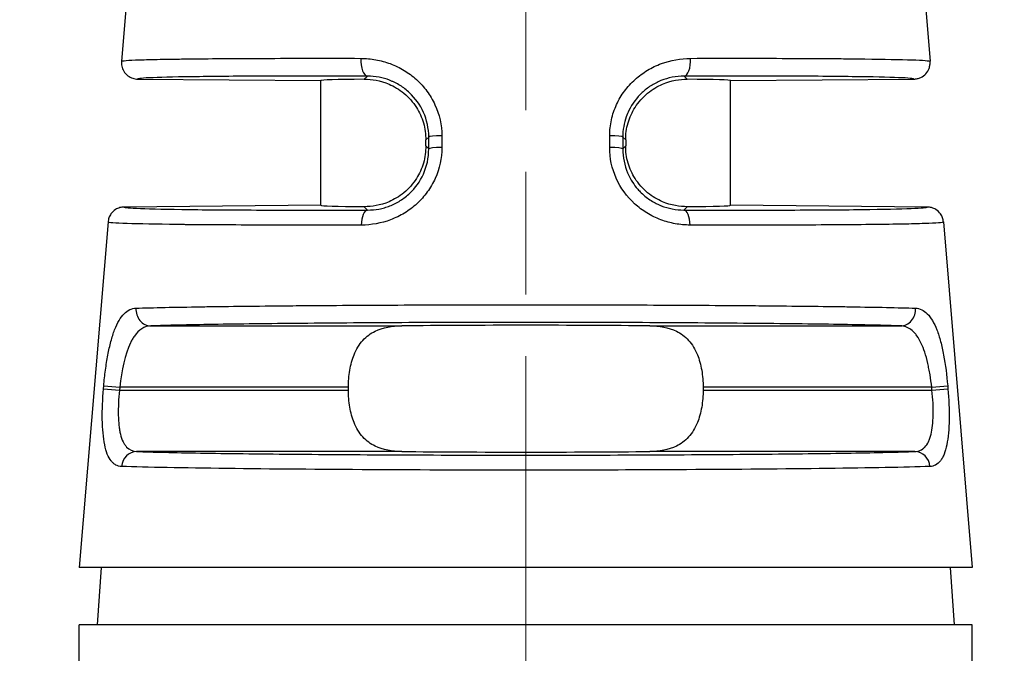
# Model space of a CAD drawing. Header units: inches. Extents: x 0 to 5766, y -2164 to 1330.
# Tile 112 of 210: x 3918.57 to 3930.59, y 371.87 to 379.6. Entities that reach past the tile are written whole.
import ezdxf

# ---------------------------------------------------------------- set-up
doc = ezdxf.new("R2010")
doc.units = ezdxf.units.IN
doc.header["$MEASUREMENT"] = 0
doc.linetypes.add('AM_ISO08W050x2', pattern=[9, 6, -0.75, 1.5, -0.75])
doc.linetypes.add('CENTER', pattern=[2, 1.25, -0.25, 0.25, -0.25])
for name, color, linetype, lineweight in [('AM_5', 3, 'Continuous', 15), ('AM_7', 4, 'CENTER', 15), ('可見 (ISO)', 7, 'Continuous', 25), ('窄部可見 (ISO)', 7, 'Continuous', 25)]:
    doc.layers.add(name, color=color, linetype=linetype, lineweight=lineweight)
doc.layers.add('中繼線', color=7, linetype='Continuous')
doc.styles.add('尺寸標註', font='romans.shx', dxfattribs={"bigfont": 'CHINESET.SHX'})
doc.dimstyles.new('複本(2) CNS2-1$0', dxfattribs={"dimtxt": 2.75, "dimasz": 2.2, "dimexe": 1, "dimexo": 1, "dimgap": 1, "dimtad": 1, "dimtoh": 1, "dimdsep": 46, "dimtxsty": '尺寸標註', "dimcen": 0, "dimclrd": 2, "dimclre": 2, "dimclrt": 3, "dimadec": 0, "dimazin": 2, "dimtp": 0.1, "dimtm": 0.1, "dimtfac": 0.71, "dimtmove": 0, "dimatfit": 0, "dimfxl": 0, "dimlwd": 13, "dimlwe": 13, "dimarcsym": 0})

# ---------------------------------------------------------------- blocks, each defined once
blk = doc.blocks.new('*D357')
at = {"layer": 'AM_5', "color": 2, "lineweight": 13}
for p, q in [((3943.017, 389.537), (3943.017, 391.737)), ((3943.017, 391.737), (3963.529, 391.737)), ((3929.571, 387.337), (3944.017, 387.337)), ((3943.017, 368.526), (3943.017, 387.337)), ((3897.282, 368.526), (3944.017, 368.526)), ((3943.017, 366.326), (3943.017, 364.126))]:
    blk.add_line(p, q, dxfattribs=at)
at = {"layer": 'AM_5', "color": 2}
for points in [[(3942.65, 389.537), (3943.383, 389.537), (3943.017, 387.337)], [(3942.65, 366.326), (3943.383, 366.326), (3943.017, 368.526)]]:
    blk.add_solid(points, dxfattribs=at)
at = {"layer": 'Defpoints', "color": 0}
for p in [(3928.571, 387.337), (3943.017, 387.337), (3896.282, 368.526)]:
    blk.add_point(p, dxfattribs=at)
at = {"layer": 'AM_5', "color": 3, "insert": (3953.773, 394.112), "char_height": 2.75, "attachment_point": 5, "style": '尺寸標註'}
blk.add_mtext('18.8 REF.', dxfattribs=at)
blk = doc.blocks.new('90度接頭-正視')
at = {"layer": '可見 (ISO)'}
for p, q in [((17.3, 27.16), (16.964, 23.118)), ((26.5, 27.16), (26.836, 23.118)), ((17.162, 22.901), (19.4, 22.882)), ((19.4, 21.36), (19.4, 22.882)), ((24.4, 22.882), (26.638, 22.901)), ((24.4, 21.36), (24.4, 22.882)), ((20.68, 22.084), (20.68, 22.158)), ((23.12, 22.158), (23.12, 22.084)), ((19.4, 21.36), (16.998, 21.339)), ((26.802, 21.339), (24.4, 21.36)), ((16.801, 21.156), (16.45, 16.94)), ((26.999, 21.156), (27.35, 16.94)), ((19.735, 19.104), (19.735, 19.138)), ((24.065, 19.138), (24.065, 19.104)), ((27.35, 16.94), (16.45, 16.94)), ((16.718, 16.94), (16.669, 16.24)), ((27.082, 16.94), (27.131, 16.24)), ((27.35, 16.24), (16.45, 16.24)), ((16.45, 15.54), (16.45, 16.24)), ((27.35, 15.54), (27.35, 16.24))]:
    blk.add_line(p, q, dxfattribs=at)
for centre, major_axis, ratio, start_param, end_param in [((21.9, 22.86), (-2.5, 0.022), 0.013962, 5.621312, 6.283322), ((21.9, 22.86), (2.5, 0.022), 0.013962, 6.283049, 6.945058), ((21.9, 21.382), (-2.5, -0.022), 0.013962, 6.283049, 6.945058), ((21.9, 21.382), (2.5, -0.022), 0.013962, 5.621312, 6.283322), ((21.9, 19.86), (-2.5, 0), 0.013964, 4.061939, 5.362839), ((21.9, 18.382), (2.5, 0), 0.013964, 4.061939, 5.362839)]:
    blk.add_ellipse(centre, major_axis=major_axis, ratio=ratio, start_param=start_param, end_param=end_param, dxfattribs=at)
for points, knots in [([(16.964, 23.118), (16.962, 23.098), (16.964, 23.078), (16.973, 23.038), (16.981, 23.017), (17.005, 22.976), (17.023, 22.957), (17.061, 22.928), (17.081, 22.918), (17.121, 22.905), (17.141, 22.901), (17.162, 22.901)], [-0.03297961, -0.03297961, -0.03297961, -0.03297961, -0.02701652, -0.02701652, -0.02053765, -0.02053765, -0.01267881, -0.01267881, -0.00607455, -0.00607455, -0.00000007, -0.00000007, -0.00000007, -0.00000007]), ([(26.638, 22.901), (26.652, 22.901), (26.667, 22.903), (26.695, 22.909), (26.709, 22.914), (26.746, 22.932), (26.767, 22.947), (26.802, 22.985), (26.815, 23.008), (26.829, 23.046), (26.833, 23.061), (26.836, 23.083), (26.836, 23.09), (26.837, 23.108), (26.836, 23.117), (26.836, 23.118)], [-0.003142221, -0.003142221, -0.003142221, -0.003142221, -0.002754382, -0.002754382, -0.002338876, -0.002338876, -0.001631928, -0.001631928, -0.00092496, -0.00092496, -0.000509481, -0.000509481, -0.000311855, -0.000311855, -0.000000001, -0.000000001, -0.000000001, -0.000000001]), ([(19.928, 22.899), (20.02, 22.9), (20.123, 22.885), (20.29, 22.813), (20.354, 22.776), (20.471, 22.679), (20.525, 22.618), (20.6, 22.499), (20.631, 22.435), (20.671, 22.297), (20.68, 22.225), (20.68, 22.158)], [0.163151, 0.163151, 0.163151, 0.163151, 0.2094664, 0.2094664, 0.2339826, 0.2339826, 0.2584987, 0.2584987, 0.2786952, 0.2786952, 0.2988917, 0.2988917, 0.2988917, 0.2988917]), ([(23.12, 22.158), (23.12, 22.225), (23.129, 22.297), (23.169, 22.435), (23.2, 22.499), (23.275, 22.618), (23.329, 22.679), (23.446, 22.776), (23.51, 22.813), (23.677, 22.885), (23.78, 22.9), (23.872, 22.899)], [0.2987944, 0.2987944, 0.2987944, 0.2987944, 0.3189909, 0.3189909, 0.3391874, 0.3391874, 0.3637035, 0.3637035, 0.3882197, 0.3882197, 0.4345351, 0.4345351, 0.4345351, 0.4345351]), ([(20.68, 22.084), (20.68, 22.017), (20.671, 21.944), (20.631, 21.807), (20.6, 21.743), (20.525, 21.623), (20.471, 21.562), (20.354, 21.465), (20.29, 21.429), (20.123, 21.357), (20.02, 21.342), (19.928, 21.343)], [0.2987944, 0.2987944, 0.2987944, 0.2987944, 0.3189909, 0.3189909, 0.3391874, 0.3391874, 0.3637035, 0.3637035, 0.3882197, 0.3882197, 0.4345351, 0.4345351, 0.4345351, 0.4345351]), ([(23.872, 21.343), (23.78, 21.342), (23.677, 21.357), (23.51, 21.429), (23.446, 21.465), (23.329, 21.562), (23.275, 21.623), (23.2, 21.743), (23.169, 21.807), (23.129, 21.944), (23.12, 22.017), (23.12, 22.084)], [0.163151, 0.163151, 0.163151, 0.163151, 0.2094664, 0.2094664, 0.2339826, 0.2339826, 0.2584987, 0.2584987, 0.2786952, 0.2786952, 0.2988917, 0.2988917, 0.2988917, 0.2988917]), ([(16.998, 21.339), (16.98, 21.339), (16.962, 21.336), (16.926, 21.326), (16.909, 21.318), (16.87, 21.293), (16.851, 21.275), (16.826, 21.239), (16.817, 21.222), (16.806, 21.189), (16.802, 21.172), (16.801, 21.156)], [-0.02964123, -0.02964123, -0.02964123, -0.02964123, -0.02421649, -0.02421649, -0.01841793, -0.01841793, -0.01056708, -0.01056708, -0.00511213, -0.00511213, 0, 0, 0, 0]), ([(26.999, 21.156), (26.998, 21.172), (26.994, 21.189), (26.983, 21.222), (26.974, 21.239), (26.949, 21.275), (26.93, 21.293), (26.891, 21.318), (26.874, 21.326), (26.838, 21.336), (26.82, 21.339), (26.802, 21.339)], [-0.02964122, -0.02964122, -0.02964122, -0.02964122, -0.02452911, -0.02452911, -0.01907418, -0.01907418, -0.01122335, -0.01122335, -0.00542481, -0.00542481, -0.00000008, -0.00000008, -0.00000008, -0.00000008]), ([(19.735, 19.138), (19.735, 19.205), (19.74, 19.278), (19.764, 19.415), (19.782, 19.48), (19.831, 19.6), (19.867, 19.661), (19.956, 19.76), (20.008, 19.797), (20.159, 19.87), (20.268, 19.887), (20.386, 19.888)], [0.8964116, 0.8964116, 0.8964116, 0.8964116, 0.9166207, 0.9166207, 0.9368297, 0.9368297, 0.9614483, 0.9614483, 0.9860668, 0.9860668, 1.0317726, 1.0317726, 1.0317726, 1.0317726]), ([(23.414, 19.888), (23.532, 19.887), (23.641, 19.87), (23.792, 19.797), (23.844, 19.76), (23.933, 19.661), (23.969, 19.6), (24.018, 19.48), (24.036, 19.415), (24.06, 19.278), (24.065, 19.205), (24.065, 19.138)], [0.1634429, 0.1634429, 0.1634429, 0.1634429, 0.2091487, 0.2091487, 0.2337672, 0.2337672, 0.2583858, 0.2583858, 0.2785948, 0.2785948, 0.2988039, 0.2988039, 0.2988039, 0.2988039]), ([(20.386, 18.354), (20.268, 18.355), (20.159, 18.372), (20.008, 18.445), (19.956, 18.482), (19.867, 18.581), (19.831, 18.642), (19.782, 18.762), (19.764, 18.827), (19.74, 18.964), (19.735, 19.036), (19.735, 19.104)], [0.7610506, 0.7610506, 0.7610506, 0.7610506, 0.8067564, 0.8067564, 0.831375, 0.831375, 0.8559935, 0.8559935, 0.8762026, 0.8762026, 0.8964116, 0.8964116, 0.8964116, 0.8964116]), ([(24.065, 19.104), (24.065, 19.036), (24.06, 18.964), (24.036, 18.827), (24.018, 18.762), (23.969, 18.642), (23.933, 18.581), (23.844, 18.482), (23.792, 18.445), (23.641, 18.372), (23.532, 18.355), (23.414, 18.354)], [0.2988039, 0.2988039, 0.2988039, 0.2988039, 0.3190129, 0.3190129, 0.339222, 0.339222, 0.3638405, 0.3638405, 0.3884591, 0.3884591, 0.4341649, 0.4341649, 0.4341649, 0.4341649])]:
    blk.add_open_spline(points, degree=3, knots=knots, dxfattribs=at)
blk.add_open_spline([(26.836, 23.118), (26.836, 23.118), (26.836, 23.118), (26.836, 23.118)], degree=3, dxfattribs=at)
at = {"layer": '窄部可見 (ISO)'}
for p, q in [((19.928, 22.899), (19.967, 22.937)), ((23.833, 22.937), (23.872, 22.899)), ((20.716, 22.193), (20.68, 22.158)), ((20.716, 22.049), (20.716, 22.193)), ((20.875, 22.209), (20.875, 22.065)), ((22.925, 22.065), (22.925, 22.209)), ((23.12, 22.158), (23.084, 22.193)), ((23.084, 22.193), (23.084, 22.049)), ((20.68, 22.084), (20.716, 22.049)), ((23.084, 22.049), (23.12, 22.084)), ((19.97, 21.302), (19.928, 21.343)), ((23.872, 21.343), (23.83, 21.302)), ((17.325, 19.888), (20.386, 19.888)), ((23.414, 19.888), (26.475, 19.888)), ((16.746, 19.12), (16.749, 19.154)), ((16.746, 19.12), (16.941, 19.104)), ((16.749, 19.154), (16.944, 19.138)), ((16.944, 19.138), (16.941, 19.104)), ((19.735, 19.138), (16.944, 19.138)), ((26.856, 19.138), (24.065, 19.138)), ((26.856, 19.138), (27.051, 19.154)), ((26.859, 19.104), (26.856, 19.138)), ((26.859, 19.104), (27.054, 19.12)), ((27.051, 19.154), (27.054, 19.12)), ((16.941, 19.104), (19.735, 19.104)), ((24.065, 19.104), (26.859, 19.104)), ((20.386, 18.354), (17.15, 18.354)), ((26.65, 18.354), (23.414, 18.354))]:
    blk.add_line(p, q, dxfattribs=at)
for centre, major_axis, ratio, start_param, end_param in [((19.969, 23.137), (0, -0.2), 0.408157, 4.630381, 6.267891), ((23.831, 23.137), (0, -0.2), 0.408157, 0.015295, 1.652805), ((20.916, 22.193), (-0.2, 0), 0.084951, 4.917544, 6.269172), ((22.884, 22.193), (0.2, 0), 0.084951, 0.014013, 1.365641), ((20.916, 22.049), (-0.2, 0), 0.08494, 4.916991, 6.269172), ((22.884, 22.049), (0.2, 0), 0.08494, 0.014013, 1.366194), ((19.971, 21.102), (-0.001, 0.2), 0.393168, 0.015186, 1.486691), ((23.829, 21.102), (0.001, 0.2), 0.393168, 4.796495, 6.268), ((17.325, 20.088), (0.006, -0.2), 0.916732, 4.59998, 6.248229), ((26.475, 20.088), (-0.006, -0.2), 0.916732, 0.034956, 1.683206), ((17.15, 18.154), (0.007, 0.2), 0.922876, 0.036264, 1.518658), ((26.65, 18.154), (-0.007, 0.2), 0.922876, 4.764528, 6.246921)]:
    blk.add_ellipse(centre, major_axis=major_axis, ratio=ratio, start_param=start_param, end_param=end_param, dxfattribs=at)
for points, knots in [([(16.964, 23.118), (16.965, 23.125), (17.046, 23.131), (17.256, 23.138), (17.341, 23.14), (17.486, 23.143), (17.537, 23.144), (17.618, 23.145), (17.66, 23.146), (17.71, 23.146), (17.731, 23.147), (17.746, 23.147), (17.752, 23.147), (18.022, 23.15), (18.34, 23.152), (19.06, 23.155), (19.462, 23.155), (19.887, 23.154)], [0, 0, 0, 0, 0.25, 0.25, 0.375, 0.375, 0.4375, 0.4375, 0.46875, 0.484375, 0.492188, 0.492188, 0.5, 0.5, 0.75, 0.75, 1, 1, 1, 1]), ([(19.887, 23.154), (19.949, 23.154), (20.04, 23.145), (20.129, 23.125), (20.188, 23.109), (20.216, 23.1), (20.305, 23.067), (20.362, 23.04), (20.468, 22.975), (20.517, 22.939), (20.613, 22.852), (20.657, 22.805), (20.732, 22.702), (20.764, 22.648), (20.847, 22.468), (20.875, 22.342), (20.875, 22.209)], [0, 0, 0, 0, 0.125, 0.1875, 0.1875, 0.25, 0.25, 0.375, 0.375, 0.5, 0.5, 0.625, 0.625, 0.75, 0.75, 1, 1, 1, 1]), ([(22.925, 22.209), (22.925, 22.276), (22.932, 22.34), (22.96, 22.467), (22.982, 22.53), (23.036, 22.648), (23.068, 22.703), (23.125, 22.78), (23.145, 22.804), (23.189, 22.852), (23.212, 22.875), (23.283, 22.939), (23.333, 22.976), (23.413, 23.024), (23.44, 23.039), (23.497, 23.066), (23.527, 23.079), (23.67, 23.132), (23.789, 23.153), (23.913, 23.154)], [0, 0, 0, 0, 0.125, 0.125, 0.25, 0.25, 0.375, 0.375, 0.4375, 0.4375, 0.5, 0.5, 0.625, 0.625, 0.6875, 0.6875, 0.75, 0.75, 1, 1, 1, 1]), ([(23.913, 23.154), (24.338, 23.155), (24.74, 23.155), (25.28, 23.153), (25.45, 23.152), (25.686, 23.151), (25.761, 23.15), (25.87, 23.149), (25.922, 23.148), (25.982, 23.148), (26.007, 23.148), (26.024, 23.147), (26.033, 23.147), (26.275, 23.144), (26.474, 23.14), (26.754, 23.131), (26.835, 23.125), (26.836, 23.118)], [0, 0, 0, 0, 0.25, 0.25, 0.375, 0.375, 0.4375, 0.4375, 0.46875, 0.484375, 0.492188, 0.492188, 0.5, 0.5, 0.75, 0.75, 1, 1, 1, 1]), ([(19.967, 22.937), (19.565, 22.938), (19.17, 22.938), (18.813, 22.937), (18.471, 22.936), (18.165, 22.934), (17.916, 22.93), (17.667, 22.927), (17.476, 22.923), (17.35, 22.918), (17.222, 22.913), (17.162, 22.907), (17.162, 22.901)], [3.003464, 3.003464, 3.003464, 3.003464, 3.298427, 3.298427, 3.298427, 3.581718, 3.581718, 3.581718, 3.865141, 3.865141, 3.865141, 4.153252, 4.153252, 4.153252, 4.153252]), ([(20.716, 22.193), (20.716, 22.298), (20.693, 22.401), (20.611, 22.586), (20.551, 22.668), (20.446, 22.767), (20.407, 22.797), (20.346, 22.835), (20.315, 22.853), (20.282, 22.868), (20.26, 22.878), (20.248, 22.883), (20.157, 22.918), (20.065, 22.937), (19.967, 22.937)], [0, 0, 0, 0, 0.25, 0.25, 0.5, 0.5, 0.625, 0.625, 0.6875, 0.71875, 0.71875, 0.75, 0.75, 1, 1, 1, 1]), ([(23.833, 22.937), (23.734, 22.937), (23.638, 22.917), (23.551, 22.882), (23.507, 22.864), (23.466, 22.843), (23.427, 22.818), (23.408, 22.806), (23.389, 22.793), (23.371, 22.779), (23.353, 22.765), (23.338, 22.752), (23.32, 22.735), (23.255, 22.674), (23.2, 22.6), (23.16, 22.517), (23.148, 22.492), (23.137, 22.467), (23.128, 22.441), (23.1, 22.363), (23.084, 22.279), (23.084, 22.193)], [0, 0, 0, 0, 0.25, 0.25, 0.25, 0.375, 0.375, 0.375, 0.4375, 0.4375, 0.4375, 0.5, 0.5, 0.5, 0.728256, 0.728256, 0.728256, 0.796192, 0.796192, 0.796192, 1, 1, 1, 1]), ([(26.638, 22.901), (26.638, 22.907), (26.578, 22.913), (26.45, 22.918), (26.324, 22.923), (26.133, 22.927), (25.884, 22.93), (25.635, 22.934), (25.329, 22.936), (24.987, 22.937), (24.63, 22.938), (24.235, 22.938), (23.833, 22.937)], [2.129933, 2.129933, 2.129933, 2.129933, 2.418044, 2.418044, 2.418044, 2.701467, 2.701467, 2.701467, 2.984758, 2.984758, 2.984758, 3.279722, 3.279722, 3.279722, 3.279722]), ([(20.875, 22.065), (20.876, 21.935), (20.848, 21.807), (20.768, 21.63), (20.736, 21.574), (20.661, 21.471), (20.617, 21.422), (20.523, 21.336), (20.473, 21.298), (20.393, 21.249), (20.365, 21.234), (20.308, 21.207), (20.278, 21.194), (20.135, 21.14), (20.016, 21.119), (19.893, 21.118)], [0, 0, 0, 0, 0.25, 0.25, 0.375, 0.375, 0.5, 0.5, 0.625, 0.625, 0.6875, 0.6875, 0.75, 0.75, 1, 1, 1, 1]), ([(19.97, 21.302), (20.017, 21.302), (20.063, 21.306), (20.131, 21.319), (20.153, 21.324), (20.197, 21.337), (20.217, 21.343), (20.284, 21.369), (20.327, 21.391), (20.389, 21.43), (20.409, 21.444), (20.448, 21.474), (20.468, 21.492), (20.551, 21.57), (20.609, 21.649), (20.692, 21.833), (20.716, 21.938), (20.716, 22.049)], [0, 0, 0, 0, 0.125, 0.125, 0.1875, 0.1875, 0.25, 0.25, 0.375, 0.375, 0.4375, 0.4375, 0.5, 0.5, 0.75, 0.75, 1, 1, 1, 1]), ([(23.907, 21.118), (23.846, 21.119), (23.785, 21.124), (23.696, 21.14), (23.666, 21.147), (23.608, 21.163), (23.58, 21.172), (23.49, 21.206), (23.433, 21.233), (23.326, 21.299), (23.277, 21.335), (23.133, 21.468), (23.058, 21.57), (22.951, 21.81), (22.924, 21.935), (22.925, 22.065)], [0, 0, 0, 0, 0.125, 0.125, 0.1875, 0.1875, 0.25, 0.25, 0.375, 0.375, 0.5, 0.5, 0.75, 0.75, 1, 1, 1, 1]), ([(23.084, 22.049), (23.084, 21.945), (23.106, 21.845), (23.143, 21.757), (23.145, 21.752), (23.147, 21.747), (23.15, 21.741), (23.181, 21.673), (23.221, 21.611), (23.267, 21.558), (23.281, 21.542), (23.294, 21.528), (23.31, 21.513), (23.329, 21.494), (23.35, 21.476), (23.371, 21.46), (23.39, 21.444), (23.41, 21.43), (23.431, 21.417), (23.452, 21.404), (23.473, 21.392), (23.494, 21.382), (23.505, 21.376), (23.516, 21.371), (23.528, 21.366), (23.533, 21.363), (23.539, 21.361), (23.544, 21.359), (23.548, 21.357), (23.551, 21.356), (23.554, 21.355), (23.642, 21.32), (23.734, 21.302), (23.83, 21.302)], [0, 0, 0, 0, 0.235782, 0.235782, 0.235782, 0.25, 0.25, 0.25, 0.4375, 0.4375, 0.4375, 0.494125, 0.494125, 0.494125, 0.5625, 0.5625, 0.5625, 0.625, 0.625, 0.625, 0.6875, 0.6875, 0.6875, 0.71875, 0.71875, 0.71875, 0.734375, 0.734375, 0.734375, 0.744055, 0.744055, 0.744055, 1, 1, 1, 1]), ([(16.998, 21.339), (16.998, 21.333), (17.061, 21.327), (17.196, 21.321), (17.329, 21.316), (17.532, 21.312), (17.796, 21.308), (18.06, 21.305), (18.385, 21.303), (18.748, 21.302), (19.126, 21.301), (19.545, 21.301), (19.97, 21.302)], [5.269221, 5.269221, 5.269221, 5.269221, 5.5622, 5.5622, 5.5622, 5.850036, 5.850036, 5.850036, 6.137734, 6.137734, 6.137734, 6.437673, 6.437673, 6.437673, 6.437673]), ([(23.83, 21.302), (24.255, 21.301), (24.674, 21.301), (25.052, 21.302), (25.415, 21.303), (25.74, 21.305), (26.004, 21.308), (26.268, 21.312), (26.471, 21.316), (26.604, 21.321), (26.739, 21.327), (26.802, 21.333), (26.802, 21.339)], [6.128697, 6.128697, 6.128697, 6.128697, 6.428636, 6.428636, 6.428636, 6.716335, 6.716335, 6.716335, 7.00417, 7.00417, 7.00417, 7.29715, 7.29715, 7.29715, 7.29715]), ([(19.893, 21.118), (19.443, 21.117), (19.018, 21.117), (18.446, 21.119), (18.267, 21.12), (18.017, 21.121), (17.937, 21.122), (17.822, 21.123), (17.766, 21.123), (17.703, 21.124), (17.677, 21.124), (17.659, 21.125), (17.65, 21.125), (17.393, 21.128), (17.182, 21.132), (16.885, 21.142), (16.8, 21.148), (16.801, 21.156)], [0, 0, 0, 0, 0.25, 0.25, 0.375, 0.375, 0.4375, 0.4375, 0.46875, 0.484375, 0.492188, 0.492188, 0.5, 0.5, 0.75, 0.75, 1, 1, 1, 1]), ([(26.999, 21.156), (27, 21.148), (26.915, 21.142), (26.692, 21.134), (26.603, 21.132), (26.449, 21.129), (26.395, 21.128), (26.309, 21.127), (26.265, 21.126), (26.212, 21.126), (26.189, 21.125), (26.174, 21.125), (26.167, 21.125), (25.882, 21.122), (25.544, 21.119), (24.782, 21.117), (24.357, 21.117), (23.907, 21.118)], [0, 0, 0, 0, 0.25, 0.25, 0.375, 0.375, 0.4375, 0.4375, 0.46875, 0.484375, 0.492188, 0.492188, 0.5, 0.5, 0.75, 0.75, 1, 1, 1, 1]), ([(16.749, 19.154), (16.754, 19.22), (16.761, 19.285), (16.778, 19.41), (16.788, 19.473), (16.81, 19.591), (16.822, 19.646), (16.85, 19.748), (16.865, 19.797), (16.898, 19.882), (16.916, 19.92), (16.954, 19.985), (16.976, 20.014), (17.041, 20.08), (17.089, 20.103), (17.143, 20.104)], [0, 0, 0, 0, 0.125, 0.125, 0.25, 0.25, 0.375, 0.375, 0.5, 0.5, 0.625, 0.625, 0.75, 0.75, 1, 1, 1, 1]), ([(17.143, 20.104), (17.348, 20.111), (17.619, 20.116), (17.934, 20.121), (17.965, 20.122), (17.998, 20.122), (18.03, 20.123), (18.34, 20.127), (18.688, 20.131), (19.056, 20.134), (19.111, 20.135), (19.166, 20.135), (19.222, 20.136), (19.607, 20.139), (20.011, 20.141), (20.416, 20.143), (20.464, 20.143), (20.511, 20.143), (20.558, 20.143), (21.012, 20.145), (21.466, 20.146), (21.902, 20.146), (22.339, 20.146), (22.792, 20.145), (23.245, 20.143), (23.291, 20.143), (23.338, 20.143), (23.384, 20.143), (23.79, 20.141), (24.195, 20.139), (24.58, 20.136), (24.635, 20.135), (24.69, 20.135), (24.744, 20.134), (25.113, 20.131), (25.461, 20.127), (25.771, 20.123), (25.803, 20.122), (25.835, 20.122), (25.866, 20.121), (26.181, 20.116), (26.452, 20.111), (26.657, 20.104)], [0, 0, 0, 0, 0.113577, 0.113577, 0.113577, 0.125, 0.125, 0.125, 0.233783, 0.233783, 0.233783, 0.25, 0.25, 0.25, 0.361921, 0.361921, 0.361921, 0.375, 0.375, 0.375, 0.5, 0.5, 0.5, 0.625, 0.625, 0.625, 0.637764, 0.637764, 0.637764, 0.75, 0.75, 0.75, 0.766011, 0.766011, 0.766011, 0.875, 0.875, 0.875, 0.886322, 0.886322, 0.886322, 1, 1, 1, 1]), ([(26.657, 20.104), (26.684, 20.103), (26.71, 20.097), (26.758, 20.074), (26.78, 20.058), (26.825, 20.012), (26.846, 19.985), (26.884, 19.919), (26.902, 19.883), (26.936, 19.795), (26.951, 19.747), (26.978, 19.645), (26.99, 19.591), (27.024, 19.411), (27.04, 19.286), (27.051, 19.154)], [0, 0, 0, 0, 0.125, 0.125, 0.25, 0.25, 0.375, 0.375, 0.5, 0.5, 0.625, 0.625, 0.75, 0.75, 1, 1, 1, 1]), ([(17.325, 19.888), (17.243, 19.886), (17.176, 19.839), (17.122, 19.763), (17.113, 19.75), (17.105, 19.737), (17.097, 19.723), (17.093, 19.716), (17.089, 19.709), (17.085, 19.701), (17.081, 19.694), (17.078, 19.687), (17.074, 19.679), (17.009, 19.543), (16.966, 19.345), (16.944, 19.138)], [0, 0, 0, 0, 0.375, 0.375, 0.375, 0.4375, 0.4375, 0.4375, 0.46875, 0.46875, 0.46875, 0.5, 0.5, 0.5, 1, 1, 1, 1]), ([(26.475, 19.888), (26.282, 19.894), (26.025, 19.9), (25.403, 19.91), (25.038, 19.914), (24.231, 19.922), (23.789, 19.925), (22.865, 19.929), (22.382, 19.93), (21.418, 19.93), (20.935, 19.929), (20.011, 19.925), (19.569, 19.922), (18.762, 19.914), (18.397, 19.91), (17.775, 19.9), (17.518, 19.894), (17.325, 19.888)], [1.981582, 1.981582, 1.981582, 1.981582, 2.271584, 2.271584, 2.561587, 2.561587, 2.85159, 2.85159, 3.141593, 3.141593, 3.431595, 3.431595, 3.721598, 3.721598, 4.011601, 4.011601, 4.301604, 4.301604, 4.301604, 4.301604]), ([(26.856, 19.138), (26.851, 19.19), (26.844, 19.241), (26.836, 19.291), (26.832, 19.316), (26.827, 19.341), (26.822, 19.365), (26.818, 19.387), (26.813, 19.409), (26.808, 19.43), (26.797, 19.478), (26.785, 19.524), (26.771, 19.567), (26.758, 19.605), (26.744, 19.641), (26.729, 19.673), (26.712, 19.709), (26.694, 19.74), (26.675, 19.767), (26.665, 19.78), (26.656, 19.792), (26.646, 19.803), (26.641, 19.809), (26.635, 19.814), (26.63, 19.819), (26.626, 19.823), (26.621, 19.828), (26.617, 19.831), (26.579, 19.863), (26.539, 19.882), (26.491, 19.887), (26.486, 19.887), (26.48, 19.888), (26.475, 19.888)], [0, 0, 0, 0, 0.125, 0.125, 0.125, 0.1875, 0.1875, 0.1875, 0.245159, 0.245159, 0.245159, 0.375, 0.375, 0.375, 0.493979, 0.493979, 0.493979, 0.625, 0.625, 0.625, 0.6875, 0.6875, 0.6875, 0.71875, 0.71875, 0.71875, 0.744948, 0.744948, 0.744948, 0.974333, 0.974333, 0.974333, 1, 1, 1, 1]), ([(16.967, 18.171), (16.941, 18.171), (16.918, 18.178), (16.886, 18.195), (16.876, 18.202), (16.856, 18.219), (16.848, 18.228), (16.821, 18.262), (16.805, 18.29), (16.779, 18.356), (16.769, 18.393), (16.742, 18.526), (16.733, 18.628), (16.729, 18.866), (16.735, 18.991), (16.746, 19.12)], [0, 0, 0, 0, 0.125, 0.125, 0.1875, 0.1875, 0.25, 0.25, 0.375, 0.375, 0.5, 0.5, 0.75, 0.75, 1, 1, 1, 1]), ([(27.054, 19.12), (27.065, 18.991), (27.071, 18.864), (27.068, 18.687), (27.065, 18.632), (27.056, 18.529), (27.049, 18.48), (27.031, 18.394), (27.021, 18.356), (27.001, 18.306), (26.994, 18.291), (26.978, 18.263), (26.97, 18.25), (26.927, 18.195), (26.884, 18.172), (26.833, 18.171)], [0, 0, 0, 0, 0.25, 0.25, 0.375, 0.375, 0.5, 0.5, 0.625, 0.625, 0.6875, 0.6875, 0.75, 0.75, 1, 1, 1, 1]), ([(16.941, 19.104), (16.929, 18.995), (16.924, 18.891), (16.927, 18.753), (16.929, 18.711), (16.936, 18.652), (16.939, 18.633), (16.945, 18.598), (16.948, 18.583), (16.96, 18.531), (16.971, 18.5), (16.99, 18.461), (16.997, 18.449), (17.012, 18.427), (17.02, 18.416), (17.06, 18.375), (17.101, 18.355), (17.15, 18.354)], [0, 0, 0, 0, 0.25, 0.25, 0.375, 0.375, 0.4375, 0.4375, 0.5, 0.5, 0.625, 0.625, 0.6875, 0.6875, 0.75, 0.75, 1, 1, 1, 1]), ([(26.65, 18.354), (26.674, 18.355), (26.697, 18.36), (26.728, 18.373), (26.737, 18.379), (26.755, 18.392), (26.763, 18.399), (26.789, 18.425), (26.804, 18.447), (26.823, 18.487), (26.828, 18.501), (26.839, 18.531), (26.844, 18.549), (26.864, 18.628), (26.872, 18.707), (26.876, 18.89), (26.871, 18.995), (26.859, 19.104)], [0, 0, 0, 0, 0.125, 0.125, 0.1875, 0.1875, 0.25, 0.25, 0.375, 0.375, 0.4375, 0.4375, 0.5, 0.5, 0.75, 0.75, 1, 1, 1, 1]), ([(17.15, 18.354), (17.345, 18.347), (17.607, 18.341), (18.249, 18.33), (18.627, 18.326), (19.466, 18.318), (19.927, 18.315), (20.892, 18.311), (21.396, 18.31), (22.404, 18.31), (22.908, 18.311), (23.873, 18.315), (24.334, 18.318), (25.173, 18.326), (25.551, 18.33), (26.193, 18.341), (26.455, 18.347), (26.65, 18.354)], [5.107502, 5.107502, 5.107502, 5.107502, 5.401423, 5.401423, 5.695344, 5.695344, 5.989265, 5.989265, 6.283185, 6.283185, 6.577106, 6.577106, 6.871027, 6.871027, 7.164948, 7.164948, 7.458869, 7.458869, 7.458869, 7.458869]), ([(26.833, 18.171), (26.239, 18.151), (25.077, 18.138), (23.862, 18.132), (23.674, 18.131), (23.484, 18.13), (23.294, 18.129), (22.822, 18.127), (22.35, 18.126), (21.896, 18.126), (20.684, 18.126), (19.321, 18.133), (18.252, 18.146), (17.722, 18.153), (17.27, 18.161), (16.967, 18.171)], [0, 0, 0, 0, 0.324711, 0.324711, 0.324711, 0.375, 0.375, 0.375, 0.5, 0.5, 0.5, 0.834184, 0.834184, 0.834184, 1, 1, 1, 1])]:
    blk.add_open_spline(points, degree=3, knots=knots, dxfattribs=at)

msp = doc.modelspace()

# ---------------------------------------------------------------- linework, layer by layer
at = {"layer": 'AM_7', "linetype": 'AM_ISO08W050x2'}
msp.add_line((3924.752, 351.496), (3924.752, 402.337), dxfattribs=at)

# ---------------------------------------------------------------- block references
at = {"layer": '中繼線'}
msp.add_blockref('90度接頭-正視', (3902.852, 355.976), dxfattribs=at)

# ---------------------------------------------------------------- dimensions: what is measured, and where the dimension line sits
at = {"layer": 'AM_5'}
dim = msp.add_linear_dim(base=(3943.017, 387.337), p1=(3896.282, 368.526), p2=(3928.571, 387.337), angle=90, text='<> REF.', dimstyle='複本(2) CNS2-1$0', override={"dimdec": 1}, dxfattribs=at)
dim.commit()
dim.dimension.update_dxf_attribs({"geometry": '*D357', "text_midpoint": (3953.773, 391.737), "dimtype": 160})

doc.saveas('drawing.dxf')
